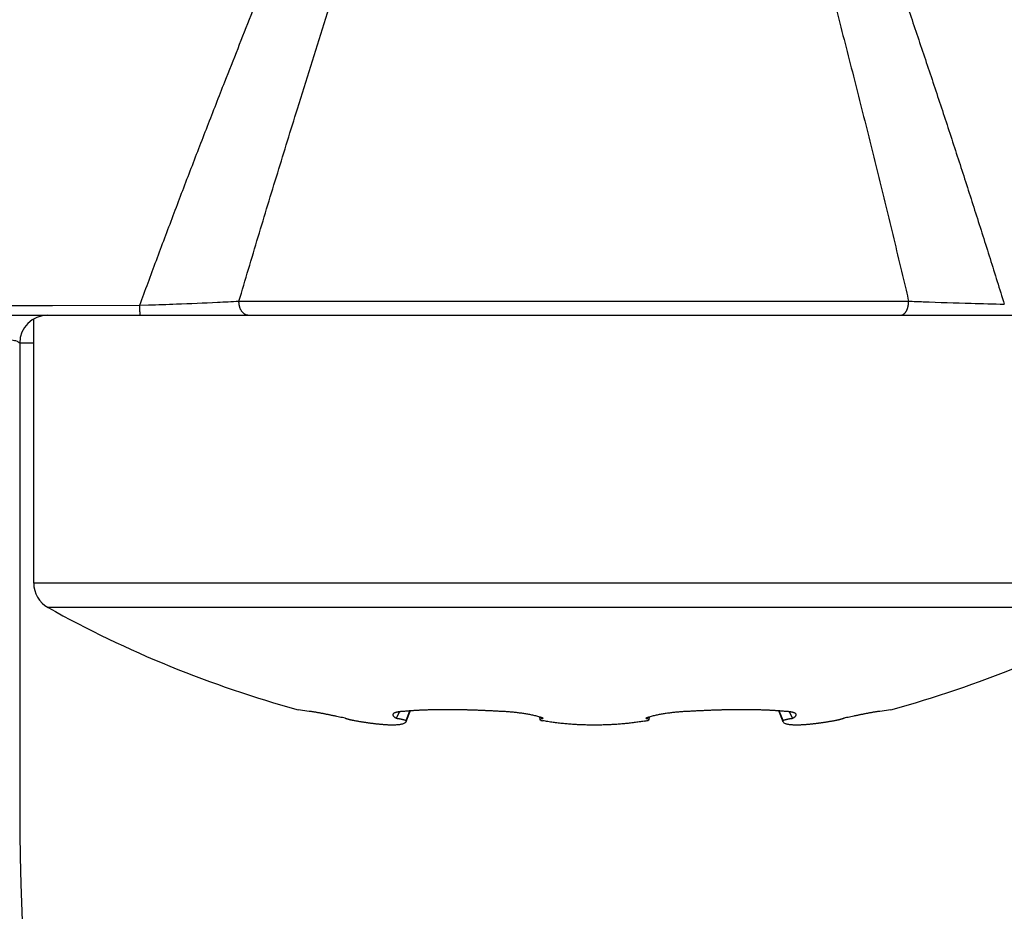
# Model space of a CAD drawing. Header units: millimetres. Extents: x 0 to 1733, y 0 to 1188.
# Tile 113 of 154: x 524.9 to 531.92, y 660.35 to 666.71. Entities that reach past the tile are written whole.
import ezdxf

# ---------------------------------------------------------------- set-up
doc = ezdxf.new("R2010")
doc.units = ezdxf.units.MM
doc.header["$LTSCALE"] = 0.727559
doc.layers.add('NoLayerName_001', color=7, linetype='Continuous')
doc.layers.add('NoLayerName_004', color=7, linetype='Continuous')
doc.styles.get("Standard").update_dxf_attribs({"font": 'txt', "bigfont": 'extfont2'})
doc.dimstyles.get("Standard").update_dxf_attribs({"dimtxt": 2.5, "dimasz": 2.5, "dimexe": 1, "dimexo": 1, "dimtad": 1, "dimdec": 3, "dimzin": 0, "dimdsep": 46, "dimtxsty": 'Standard', "dimcen": 2.5, "dimadec": 3, "dimazin": 0, "dimtfac": 0.75, "dimtdec": 3, "dimtmove": 0, "dimatfit": 3, "dimfxl": 1, "dimarcsym": 0})

# ---------------------------------------------------------------- blocks, each defined once
blk = doc.blocks.new('_OPEN30')
at = {"color": 0, "linetype": 'ByBlock', "lineweight": -2}
for p, q in [((-1, 0.267949), (0, 0)), ((0, 0), (-1, -0.267949)), ((0, 0), (-1, 0))]:
    blk.add_line(p, q, dxfattribs=at)
blk = doc.blocks.new('*D151')
at = {"layer": 'Defpoints', "color": 0}
for p in [(466.5, 757.5), (720, 730), (720, 580)]:
    blk.add_point(p, dxfattribs=at)
at = {"layer": 'NoLayerName_001', "color": 0, "linetype": 'Continuous', "lineweight": 13}
for p, q in [((466.5, 753.5), (466.5, 576)), ((720, 726), (720, 576)), ((474.5, 580), (712, 580))]:
    blk.add_line(p, q, dxfattribs=at)
at = {"layer": 'NoLayerName_001', "color": 0, "lineweight": 13, "xscale": 8, "yscale": 8, "zscale": 8, "rotation": 180}
blk.add_blockref('_OPEN30', (466.5, 580), dxfattribs=at)
at = {"layer": 'NoLayerName_001', "color": 0, "lineweight": 13, "xscale": 8, "yscale": 8, "zscale": 8}
blk.add_blockref('_OPEN30', (720, 580), dxfattribs=at)
at = {"layer": 'NoLayerName_001', "color": 0, "lineweight": 13, "insert": (593.25, 591.584), "char_height": 12.8, "attachment_point": 5}
blk.add_mtext('\\W0.8594;２５４', dxfattribs=at)

msp = doc.modelspace()

# ---------------------------------------------------------------- linework, layer by layer
at = {"layer": 'NoLayerName_001', "color": 6, "linetype": 'Continuous', "lineweight": 25}
for p, q in [((526.04166024, 664.6), (531.67659599, 664.6)), ((525, 662.68824545), (525, 664.57320506)), ((533, 662.68824545), (525, 662.68824545)), ((532.8974359, 662.51358508), (525.1025641, 662.51358508)), ((526.96521707, 661.77293021), (526.88533528, 661.78454842)), ((527.68462036, 661.77628025), (527.65497415, 661.69885576)), ((527.65553278, 661.70848305), (527.68214748, 661.77608544)), ((530.34502585, 661.69885576), (530.31537952, 661.77628056)), ((530.34446722, 661.70848305), (530.31785242, 661.7760857)), ((531.11466472, 661.78454842), (531.03478293, 661.77293021)), ((527.58791969, 661.72341999), (527.60879552, 661.76978866)), ((528.61155977, 661.71388267), (528.60920736, 661.73205716)), ((529.390802, 661.73206002), (529.38844067, 661.71388697)), ((530.41208031, 661.72341999), (530.39120448, 661.76978866))]:
    msp.add_line(p, q, dxfattribs=at)
for centre, radius, start, end in [((525.2, 662.68824545), 0.2, 180, 240.844634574), ((529, 669.5), 8, 240.844634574, 254.672671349), ((529, 669.5), 8, 285.327328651, 299.155365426), ((528.90529252, 663.21334478), 1.53222632, 259.155261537, 259.69706359), ((528.64829581, 661.60574039), 0.11848149, 96.669826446, 98.63725971), ((529.08366064, 663.27413972), 1.59401676, 279.751847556, 280.290418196), ((529.09457735, 663.21403589), 1.53292956, 280.290257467, 280.844655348)]:
    msp.add_arc(centre, radius, start, end, dxfattribs=at)
for points, knots in [([(527.22245415, 661.72341999), (527.21563015, 661.72492289), (527.20198456, 661.72794074), (527.18150017, 661.73239552), (527.16441996, 661.73606307), (527.15074837, 661.73896204), (527.14049105, 661.74111825), (527.1302299, 661.7432552), (527.11996479, 661.74537186), (527.10969557, 661.74746712), (527.09942211, 661.74953989), (527.08914424, 661.75158909), (527.07886178, 661.7536137), (527.0685743, 661.75561215), (527.0582812, 661.75758262), (527.0479819, 661.75952337), (527.03767579, 661.76143268), (527.02736223, 661.76330862), (527.01704094, 661.76515001), (527.00671194, 661.76695265), (526.99636993, 661.76867784), (526.98600944, 661.77027616), (526.9756303, 661.77174311), (526.96868594, 661.77251757), (526.96521707, 661.77293021)], [0, 0, 0, 0, 0.02096259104, 0.04192593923, 0.06288945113, 0.07337110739, 0.08385261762, 0.09433393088, 0.10481500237, 0.11529579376, 0.12577627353, 0.13625641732, 0.14673622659, 0.15721590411, 0.16769578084, 0.17817620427, 0.18865753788, 0.19914016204, 0.20962447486, 0.22011025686, 0.23059545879, 0.24107849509, 0.25155917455, 0.26203916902, 0.26203916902, 0.26203916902, 0.26203916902]), ([(527.64491316, 661.77293021), (527.64394272, 661.77287987), (527.6420017, 661.77278238), (527.63909122, 661.77261693), (527.63618157, 661.77243847), (527.63327298, 661.77224383), (527.63036552, 661.77203235), (527.62745931, 661.7718027), (527.62455446, 661.77155372), (527.6216511, 661.7712842), (527.61874932, 661.77099297), (527.61584925, 661.77067882), (527.61295099, 661.77034058), (527.61005468, 661.769977), (527.60716062, 661.76958718), (527.60426979, 661.76916855), (527.60138377, 661.76871714), (527.59850434, 661.76822929), (527.59563328, 661.76770127), (527.59277237, 661.76712939), (527.58992341, 661.76650988), (527.58708813, 661.76583924), (527.58426857, 661.76511298), (527.58146577, 661.7643303), (527.57868762, 661.76346443), (527.57594547, 661.7624802), (527.5732495, 661.76134522), (527.57061396, 661.7600232), (527.56805286, 661.7584976), (527.56565811, 661.75673138), (527.56347694, 661.75468481), (527.56259335, 661.7529233), (527.56208713, 661.75210077)], [0, 0, 0, 0, 0.002915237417, 0.005830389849, 0.008745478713, 0.011660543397, 0.014575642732, 0.017490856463, 0.020406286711, 0.023322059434, 0.026238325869, 0.029155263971, 0.03207307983, 0.034992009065, 0.037912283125, 0.040833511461, 0.043754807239, 0.046675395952, 0.04959465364, 0.052512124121, 0.055427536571, 0.058340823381, 0.061252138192, 0.064161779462, 0.067070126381, 0.069980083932, 0.072898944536, 0.075839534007, 0.0788208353, 0.081824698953, 0.084775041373, 0.087672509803, 0.087672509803, 0.087672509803, 0.087672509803]), ([(528.32030391, 661.77293021), (528.31130602, 661.77343378), (528.29331093, 661.77446294), (528.26631035, 661.77587476), (528.23930438, 661.77720335), (528.21229275, 661.77843123), (528.18527622, 661.77955865), (528.15825527, 661.78058112), (528.13123044, 661.78149541), (528.10420228, 661.78229794), (528.07717132, 661.78298525), (528.05013809, 661.78355383), (528.02310313, 661.78400018), (527.99606698, 661.78432081), (527.96903018, 661.78451221), (527.94199328, 661.78457094), (527.91495686, 661.78449333), (527.8879216, 661.7842669), (527.86088829, 661.78387932), (527.83385772, 661.78331827), (527.80683068, 661.78257128), (527.77980821, 661.7816264), (527.75279263, 661.78046986), (527.72578825, 661.77906862), (527.69880259, 661.77736953), (527.6718365, 661.77539608), (527.65388993, 661.7737223), (527.64491316, 661.77293021)], [0, 0, 0, 0, 0.02703589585, 0.05407340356, 0.08111212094, 0.10815168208, 0.13519175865, 0.16223206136, 0.18927234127, 0.21631239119, 0.24335204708, 0.27039118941, 0.29742974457, 0.32446768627, 0.35150503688, 0.3785418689, 0.40557826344, 0.43261425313, 0.45965003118, 0.48668601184, 0.51372284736, 0.54076144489, 0.56780217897, 0.59484295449, 0.62188196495, 0.64891858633, 0.67595353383, 0.67595353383, 0.67595353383, 0.67595353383]), ([(528.60923486, 661.73206033), (528.60456016, 661.73343281), (528.59523412, 661.73626066), (528.58110145, 661.740006), (528.5668987, 661.74348565), (528.55262019, 661.74666958), (528.53828111, 661.74959769), (528.52389108, 661.75229121), (528.50946116, 661.7547761), (528.49500164, 661.75707802), (528.48052039, 661.75921953), (528.46602006, 661.76120167), (528.45150241, 661.76302795), (528.43696886, 661.7647013), (528.42242091, 661.76622483), (528.40786001, 661.76760155), (528.39328765, 661.76883464), (528.37870527, 661.76992676), (528.3641144, 661.77088242), (528.34951631, 661.77169934), (528.3349132, 661.7724005), (528.3251731, 661.77274326), (528.32030391, 661.77293021)], [0, 0, 0, 0, 0.01461603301, 0.02923302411, 0.0438546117, 0.05848265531, 0.07311739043, 0.08775758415, 0.10240069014, 0.11704300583, 0.13168138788, 0.14631604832, 0.16094766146, 0.1755767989, 0.19020393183, 0.20482943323, 0.21945358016, 0.23407655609, 0.24869845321, 0.26331927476, 0.27793893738, 0.29255727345, 0.29255727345, 0.29255727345, 0.29255727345]), ([(529.67969609, 661.77293021), (529.67482706, 661.77274327), (529.66508728, 661.77240052), (529.65048465, 661.77169941), (529.63588703, 661.77088256), (529.62129663, 661.76992697), (529.60671472, 661.76883493), (529.59214282, 661.76760193), (529.5775824, 661.76622529), (529.56303492, 661.76470186), (529.54850186, 661.76302859), (529.53398469, 661.76120239), (529.51948486, 661.75922032), (529.50500412, 661.75707886), (529.49054512, 661.75477698), (529.47611568, 661.75229223), (529.46172613, 661.7495989), (529.4473875, 661.74667103), (529.43310943, 661.74348739), (529.41890709, 661.74000807), (529.40477483, 661.73626311), (529.39544904, 661.73343554), (529.39077447, 661.73206319)], [0, 0, 0, 0, 0.01461785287, 0.02923703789, 0.0438573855, 0.05847881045, 0.07310131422, 0.0877249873, 0.10235001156, 0.11697666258, 0.13160531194, 0.14623642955, 0.16087058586, 0.17550845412, 0.1901502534, 0.2047928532, 0.21943254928, 0.23406679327, 0.2486943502, 0.26331545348, 0.27793196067, 0.29254750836, 0.29254750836, 0.29254750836, 0.29254750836]), ([(530.35508684, 661.77293021), (530.34611006, 661.77372226), (530.32816348, 661.77539592), (530.30119739, 661.77736931), (530.27421174, 661.77906838), (530.24720736, 661.78046967), (530.22019181, 661.78162635), (530.19316936, 661.78257135), (530.16614233, 661.78331839), (530.13911176, 661.78387945), (530.11207844, 661.78426699), (530.08504318, 661.78449338), (530.05800675, 661.78457095), (530.03096983, 661.7845122), (530.00393302, 661.78432076), (529.97689687, 661.7840001), (529.94986191, 661.78355373), (529.92282868, 661.78298513), (529.89579772, 661.7822978), (529.86876956, 661.78149525), (529.84174473, 661.78058096), (529.81472378, 661.77955849), (529.78770725, 661.77843108), (529.76069563, 661.77720322), (529.73368965, 661.77587466), (529.70668908, 661.77446288), (529.68869398, 661.77343376), (529.67969609, 661.77293021)], [0, 0, 0, 0, 0.0270349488, 0.05407157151, 0.08111057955, 0.10815134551, 0.13519205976, 0.16223063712, 0.18926746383, 0.21630344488, 0.24333922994, 0.27037523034, 0.29741163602, 0.32444847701, 0.35148583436, 0.37852378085, 0.40556233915, 0.43260148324, 0.45964113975, 0.4866811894, 0.5137214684, 0.54076176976, 0.56780184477, 0.59484140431, 0.62188012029, 0.64891762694, 0.67595352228, 0.67595352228, 0.67595352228, 0.67595352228]), ([(530.43791091, 661.75210523), (530.43740437, 661.75292751), (530.43652001, 661.75468847), (530.43433851, 661.75673431), (530.43194357, 661.75849993), (530.42938241, 661.76002501), (530.42674688, 661.7613467), (530.42405099, 661.76248145), (530.42130895, 661.76346553), (530.41853093, 661.76433131), (530.41572827, 661.76511388), (530.41290885, 661.76584004), (530.4100737, 661.76651058), (530.40722489, 661.76713), (530.40436413, 661.7677018), (530.40149321, 661.76822975), (530.39861393, 661.76871754), (530.39572806, 661.76916889), (530.39283737, 661.76958746), (530.38994347, 661.76997723), (530.38704731, 661.77034077), (530.3841492, 661.77067897), (530.38124928, 661.77099309), (530.37834766, 661.7712843), (530.37544445, 661.77155379), (530.37253976, 661.77180276), (530.36963371, 661.7720324), (530.3667264, 661.77224387), (530.36381796, 661.7724385), (530.36090847, 661.77261694), (530.35799815, 661.77278239), (530.35605723, 661.77287987), (530.35508684, 661.77293021)], [0, 0, 0, 0, 0.002897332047, 0.005847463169, 0.008851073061, 0.011832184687, 0.014772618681, 0.017691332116, 0.020601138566, 0.023509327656, 0.026418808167, 0.029329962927, 0.032243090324, 0.035158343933, 0.03807565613, 0.04099475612, 0.043915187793, 0.046836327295, 0.049757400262, 0.052677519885, 0.055596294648, 0.058513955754, 0.0614307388, 0.064346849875, 0.067262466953, 0.070177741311, 0.073092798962, 0.0760077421, 0.078922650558, 0.081837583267, 0.084752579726, 0.087667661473, 0.087667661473, 0.087667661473, 0.087667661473]), ([(531.03478293, 661.77293021), (531.03131406, 661.77251757), (531.0243697, 661.77174311), (531.01399056, 661.77027616), (531.00363007, 661.76867784), (530.99328806, 661.76695265), (530.98295906, 661.76515001), (530.97263777, 661.76330862), (530.96232421, 661.76143268), (530.9520181, 661.75952337), (530.9417188, 661.75758262), (530.9314257, 661.75561215), (530.92113822, 661.7536137), (530.91085576, 661.75158909), (530.90057789, 661.74953989), (530.89030443, 661.74746712), (530.88003521, 661.74537186), (530.8697701, 661.74325521), (530.85950895, 661.74111825), (530.84583245, 661.73824329), (530.82874611, 661.7346045), (530.80825649, 661.73017315), (530.79119136, 661.72643733), (530.78095738, 661.72417338), (530.77754585, 661.72341999)], [0, 0, 0, 0, 0.01047999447, 0.02096067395, 0.03144371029, 0.04192891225, 0.05241469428, 0.0628990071, 0.07338163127, 0.08386296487, 0.09434338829, 0.104823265, 0.11530294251, 0.12578275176, 0.13626289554, 0.1467433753, 0.15722416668, 0.16770523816, 0.17818655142, 0.18866806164, 0.20963145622, 0.23059495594, 0.25155800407, 0.26203916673, 0.26203916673, 0.26203916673, 0.26203916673]), ([(527.22468227, 661.72203773), (527.22428068, 661.72223051), (527.22343672, 661.72252858), (527.22279526, 661.72315201), (527.22245415, 661.72341999)], [0, 0, 0, 0, 0.001336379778, 0.0026377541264, 0.0026377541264, 0.0026377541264, 0.0026377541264]), ([(527.27253959, 661.70848305), (527.27211369, 661.70857996), (527.27126179, 661.7087732), (527.26998471, 661.70906648), (527.26870814, 661.70936182), (527.26743214, 661.70965961), (527.2661567, 661.70995976), (527.26488181, 661.71026232), (527.26360747, 661.7105673), (527.26233369, 661.71087472), (527.26106045, 661.71118459), (527.25978777, 661.71149693), (527.25851563, 661.71181177), (527.25724403, 661.71212911), (527.25597298, 661.71244897), (527.25470249, 661.71277138), (527.25343265, 661.71309654), (527.25216355, 661.71342462), (527.25089528, 661.71375583), (527.24962793, 661.71409035), (527.2483616, 661.71442837), (527.24709639, 661.71477006), (527.24583239, 661.71511564), (527.2445697, 661.71546527), (527.24330841, 661.71581915), (527.2420486, 661.71617746), (527.24079037, 661.71654041), (527.23953369, 661.71690821), (527.23827841, 661.71728117), (527.23702431, 661.71765966), (527.2357711, 661.71804399), (527.23451861, 661.71843462), (527.23326699, 661.71883134), (527.23201806, 661.71923666), (527.23077481, 661.71965413), (527.22954041, 661.72008689), (527.22831691, 661.72053861), (527.2271031, 661.72101413), (527.22589073, 661.72151147), (527.22508747, 661.72186316), (527.22468227, 661.72203773)], [0, 0, 0, 0, 0.001310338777, 0.002620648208, 0.003930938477, 0.005241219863, 0.006551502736, 0.00786179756, 0.009172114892, 0.010482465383, 0.011792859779, 0.01310330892, 0.014413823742, 0.015724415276, 0.017035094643, 0.018345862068, 0.019656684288, 0.020967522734, 0.022278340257, 0.023589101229, 0.024899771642, 0.026210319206, 0.027520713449, 0.028830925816, 0.030140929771, 0.031450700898, 0.032760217, 0.034069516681, 0.035378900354, 0.036688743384, 0.037999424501, 0.039311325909, 0.040624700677, 0.041938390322, 0.043250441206, 0.044559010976, 0.045862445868, 0.04716285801, 0.048469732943, 0.049793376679, 0.049793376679, 0.049793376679, 0.049793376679]), ([(527.64439805, 661.68781089), (527.64113583, 661.6863456), (527.6347427, 661.68300706), (527.62424232, 661.68040013), (527.61369546, 661.67831136), (527.60303925, 661.67692535), (527.59235826, 661.67593086), (527.58164928, 661.67525492), (527.57092091, 661.67487138), (527.56017855, 661.67474462), (527.54942822, 661.67484164), (527.53867574, 661.67512857), (527.52792702, 661.67557255), (527.51718663, 661.67613784), (527.50645701, 661.67680138), (527.49573928, 661.67756146), (527.48503286, 661.67841258), (527.47433711, 661.67935027), (527.46365135, 661.68036978), (527.45297493, 661.68146645), (527.44230719, 661.68263558), (527.43164747, 661.68387249), (527.42099511, 661.68517253), (527.41034947, 661.6865309), (527.39971005, 661.68794325), (527.38907683, 661.68940805), (527.37844986, 661.69092348), (527.36782922, 661.69248782), (527.35721496, 661.69409929), (527.34660716, 661.69575615), (527.33600589, 661.69745664), (527.32541121, 661.699199), (527.31482319, 661.70098156), (527.30424185, 661.70280221), (527.2936675, 661.70466055), (527.28309928, 661.70654975), (527.27605987, 661.70784131), (527.27253959, 661.70848305)], [0, 0, 0, 0, 0.01072859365, 0.02152417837, 0.0322792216, 0.04300859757, 0.05373361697, 0.06446040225, 0.07519381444, 0.0859360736, 0.09668696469, 0.10744416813, 0.11820358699, 0.12895974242, 0.13970940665, 0.15045352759, 0.16119325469, 0.17192961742, 0.18266353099, 0.19339580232, 0.20412713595, 0.21485814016, 0.22558933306, 0.23632114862, 0.24705386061, 0.25778747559, 0.26852193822, 0.27925716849, 0.28999306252, 0.30072949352, 0.31146631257, 0.32220334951, 0.33294041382, 0.34367729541, 0.35441376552, 0.36514957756, 0.37588446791, 0.37588446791, 0.37588446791, 0.37588446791]), ([(527.56208713, 661.75210077), (527.56194159, 661.75166454), (527.56159272, 661.75080233), (527.56140672, 661.7494071), (527.56139418, 661.74799339), (527.56157368, 661.7465807), (527.5619157, 661.74520502), (527.56241068, 661.74389044), (527.56303742, 661.74264765), (527.56377413, 661.74147218), (527.56460135, 661.74035654), (527.56549975, 661.73929306), (527.56645068, 661.7382746), (527.56743534, 661.73729159), (527.5684442, 661.73633934), (527.56947583, 661.73541796), (527.57052836, 661.73452518), (527.57160035, 661.73365906), (527.57269024, 661.73281756), (527.57379653, 661.73199867), (527.5749177, 661.73120039), (527.57605218, 661.73042065), (527.57719856, 661.72965766), (527.57835611, 661.72891071), (527.579524, 661.728179), (527.58070138, 661.72746175), (527.58188743, 661.7267582), (527.58308133, 661.72606758), (527.58428219, 661.72538903), (527.58548939, 661.72472214), (527.58670135, 661.72406473), (527.58751404, 661.72363563), (527.58791969, 661.72341999)], [0, 0, 0, 0, 0.001379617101, 0.00277551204, 0.004189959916, 0.005614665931, 0.007034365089, 0.00843372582, 0.009819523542, 0.011203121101, 0.012590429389, 0.013982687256, 0.015377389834, 0.016769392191, 0.018156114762, 0.019538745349, 0.020918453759, 0.022296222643, 0.02367285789, 0.025049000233, 0.026425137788, 0.027801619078, 0.029178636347, 0.030556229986, 0.0319343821, 0.03331303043, 0.034692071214, 0.036071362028, 0.037450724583, 0.038829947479, 0.040208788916, 0.041586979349, 0.041586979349, 0.041586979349, 0.041586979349]), ([(527.58791969, 661.72341999), (527.58906827, 661.72329046), (527.59136642, 661.72304133), (527.59480659, 661.72260814), (527.59824208, 661.72214109), (527.60167226, 661.72163496), (527.60509741, 661.72109281), (527.60851757, 661.72051546), (527.61193284, 661.71990435), (527.61534332, 661.71926074), (527.61874908, 661.71858594), (527.62215023, 661.71788127), (527.62554683, 661.71714792), (527.6289389, 661.71638768), (527.63232552, 661.71560016), (527.63570282, 661.71477477), (527.63906679, 661.71390234), (527.64241315, 661.71297301), (527.64573819, 661.71197841), (527.6490361, 661.71090481), (527.65230892, 661.70975844), (527.65445516, 661.70890037), (527.65553278, 661.70848305)], [0, 0, 0, 0, 0.003467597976, 0.006934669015, 0.010401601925, 0.013868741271, 0.017336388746, 0.020804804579, 0.024274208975, 0.027744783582, 0.03121667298, 0.034689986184, 0.038164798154, 0.041641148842, 0.04511855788, 0.048595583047, 0.052070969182, 0.055543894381, 0.059014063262, 0.062481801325, 0.065948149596, 0.069414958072, 0.069414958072, 0.069414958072, 0.069414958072]), ([(527.65553278, 661.70848305), (527.65564169, 661.70784449), (527.6559087, 661.7065708), (527.65601735, 661.70461234), (527.65591426, 661.70265306), (527.65560648, 661.70070886), (527.6551649, 661.69947786), (527.6549742, 661.69885642)], [0, 0, 0, 0, 0.0019433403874, 0.0038977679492, 0.0058627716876, 0.0078250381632, 0.0097751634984, 0.0097751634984, 0.0097751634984, 0.0097751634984]), ([(528.63453446, 661.72341999), (528.63411783, 661.72357809), (528.63328503, 661.7238955), (528.63203303, 661.72436426), (528.63077944, 661.72482875), (528.62952401, 661.72528829), (528.62826688, 661.72574321), (528.62700807, 661.72619355), (528.62574765, 661.7266394), (528.62448565, 661.72708083), (528.62322212, 661.72751791), (528.6219571, 661.72795073), (528.62069064, 661.72837936), (528.61942278, 661.72880387), (528.61815357, 661.72922435), (528.61688306, 661.72964085), (528.61561128, 661.73005347), (528.61433829, 661.73046227), (528.61306413, 661.73086737), (528.61178881, 661.73126869), (528.61051254, 661.73166685), (528.60966066, 661.73192889), (528.60923486, 661.73206033)], [0, 0, 0, 0, 0.001336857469, 0.002673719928, 0.004010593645, 0.005347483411, 0.006684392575, 0.008021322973, 0.009358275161, 0.01069524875, 0.012032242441, 0.013369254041, 0.014706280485, 0.016043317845, 0.017380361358, 0.018717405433, 0.020054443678, 0.021391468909, 0.022728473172, 0.02406544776, 0.02540238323, 0.026739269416, 0.026739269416, 0.026739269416, 0.026739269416]), ([(528.61155977, 661.71388267), (528.61166553, 661.71442726), (528.61169161, 661.71563537), (528.61299346, 661.71702895), (528.61449659, 661.71816526), (528.61617547, 661.71909602), (528.61784191, 661.71984826), (528.61948413, 661.72043138), (528.62112285, 661.72090557), (528.62277919, 661.72133395), (528.62446453, 661.72173579), (528.62617589, 661.7221069), (528.62790223, 661.7224443), (528.62934609, 661.72269843), (528.63021421, 661.7228326), (528.63050246, 661.72287818)], [0, 0, 0, 0, 0.001664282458, 0.003457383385, 0.005419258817, 0.00737176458, 0.009183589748, 0.010904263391, 0.012593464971, 0.014300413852, 0.016036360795, 0.017790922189, 0.019553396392, 0.021313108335, 0.022188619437, 0.022188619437, 0.022188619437, 0.022188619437]), ([(528.61700681, 661.70848305), (528.61644516, 661.70880046), (528.61539295, 661.70934887), (528.6139574, 661.71034156), (528.61265277, 661.71148881), (528.61175305, 661.7127263), (528.61161536, 661.7136326), (528.61155977, 661.71388267)], [0, 0, 0, 0, 0.0019353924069, 0.0035578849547, 0.0052134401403, 0.0071710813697, 0.0079396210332, 0.0079396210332, 0.0079396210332, 0.0079396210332]), ([(529, 661.67488877), (528.99382645, 661.67491265), (528.98147875, 661.67492531), (528.96295795, 661.67515491), (528.9444383, 661.67551212), (528.92592114, 661.67602083), (528.90740769, 661.67667628), (528.88889921, 661.67748139), (528.87039695, 661.67843703), (528.85190217, 661.67954462), (528.83341612, 661.68080539), (528.81494009, 661.68222077), (528.79647558, 661.6837916), (528.77802478, 661.68552241), (528.75959036, 661.68741888), (528.74117515, 661.68948645), (528.7227819, 661.69173041), (528.70441353, 661.69415683), (528.68607243, 661.69676882), (528.66776297, 661.6995806), (528.64948211, 661.70256487), (528.63732996, 661.70475452), (528.6312498, 661.70582427)], [0, 0, 0, 0, 0.0185207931, 0.03704273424, 0.05556571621, 0.07408966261, 0.09261452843, 0.11114030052, 0.12966699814, 0.14819467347, 0.16672341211, 0.18525333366, 0.20378451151, 0.22231635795, 0.24084803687, 0.25937886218, 0.27790830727, 0.29643601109, 0.31496178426, 0.33348561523, 0.35200767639, 0.37052833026, 0.37052833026, 0.37052833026, 0.37052833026]), ([(529.35365725, 661.70315555), (529.3478192, 661.70218372), (529.33614999, 661.70019537), (529.31860175, 661.69748042), (529.30102924, 661.69491973), (529.28342986, 661.692538), (529.26580725, 661.69032297), (529.24816336, 661.68827225), (529.23050062, 661.68638084), (529.21282131, 661.68464443), (529.19512775, 661.68305855), (529.17742217, 661.68161859), (529.15970641, 661.68032074), (529.1419818, 661.67916425), (529.12424948, 661.67814793), (529.10651054, 661.67727073), (529.08876611, 661.67653143), (529.07101729, 661.67592935), (529.0532652, 661.6754619), (529.03551094, 661.67513354), (529.01775566, 661.67492239), (529.00591838, 661.67491074), (529, 661.67488877)], [0, 0, 0, 0, 0.01775514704, 0.03551153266, 0.05326941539, 0.07102890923, 0.08878998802, 0.10655248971, 0.12431612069, 0.14208046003, 0.15984496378, 0.17760897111, 0.19537199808, 0.21313408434, 0.23089531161, 0.24865573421, 0.26641537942, 0.2841742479, 0.30193231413, 0.31968952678, 0.33744580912, 0.35520105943, 0.35520105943, 0.35520105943, 0.35520105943]), ([(529.39077447, 661.73206319), (529.39034853, 661.73193171), (529.38949637, 661.73166959), (529.38821974, 661.73127127), (529.38694408, 661.73086978), (529.3856696, 661.73046452), (529.38439627, 661.73005557), (529.38312411, 661.72964283), (529.38185316, 661.72922624), (529.38058348, 661.7288057), (529.37931511, 661.72838114), (529.37804811, 661.72795246), (529.37678254, 661.72751959), (529.37551844, 661.72708243), (529.37425588, 661.72664091), (529.37299489, 661.72619493), (529.37173554, 661.72574442), (529.37047789, 661.72528928), (529.36922196, 661.72482948), (529.3679679, 661.72436471), (529.36671544, 661.7238957), (529.36588232, 661.72357816), (529.36546554, 661.72341999)], [0, 0, 0, 0, 0.001337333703, 0.002674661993, 0.004011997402, 0.005349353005, 0.006686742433, 0.008024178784, 0.009361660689, 0.010699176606, 0.012036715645, 0.013374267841, 0.014711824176, 0.016049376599, 0.01738691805, 0.018724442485, 0.020061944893, 0.021399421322, 0.022736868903, 0.024074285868, 0.025411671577, 0.026749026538, 0.026749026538, 0.026749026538, 0.026749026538]), ([(529.36546554, 661.72341999), (529.36580826, 661.72337792), (529.36649557, 661.72329611), (529.36752634, 661.72315795), (529.36855873, 661.72301058), (529.36959061, 661.72285269), (529.37062017, 661.72268513), (529.37164548, 661.72250815), (529.37266465, 661.72232217), (529.3736758, 661.72212753), (529.37467704, 661.72192475), (529.37598974, 661.72164474), (529.37761415, 661.72127604), (529.37922556, 661.72084204), (529.38051409, 661.72042774), (529.3815034, 661.72007014), (529.38251485, 661.71965949), (529.38355113, 661.7191898), (529.38460032, 661.7186612), (529.38562302, 661.71806481), (529.38657396, 661.71739456), (529.38761707, 661.71644081), (529.38846004, 661.71523224), (529.38841845, 661.71421603), (529.38844067, 661.71388697)], [0, 0, 0, 0, 0.001035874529, 0.002076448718, 0.003119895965, 0.00416438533, 0.005208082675, 0.006249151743, 0.007285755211, 0.008316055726, 0.009338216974, 0.010350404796, 0.012342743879, 0.014334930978, 0.015354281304, 0.016402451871, 0.017490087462, 0.01862825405, 0.019815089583, 0.021012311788, 0.022180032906, 0.023287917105, 0.025287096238, 0.026276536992, 0.026276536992, 0.026276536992, 0.026276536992]), ([(529.38844067, 661.71388697), (529.38819888, 661.71328048), (529.38787629, 661.71197394), (529.38650681, 661.71064766), (529.38511276, 661.70963538), (529.38394234, 661.70897379), (529.383228, 661.70860589), (529.38299319, 661.70848305)], [0, 0, 0, 0, 0.001958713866, 0.0039249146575, 0.0055330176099, 0.0071498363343, 0.0079448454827, 0.0079448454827, 0.0079448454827, 0.0079448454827]), ([(530.34502584, 661.69885577), (530.34483514, 661.69947725), (530.34439354, 661.70070833), (530.34408582, 661.70265266), (530.34398276, 661.70461207), (530.3440914, 661.70657066), (530.34435833, 661.70784445), (530.34446722, 661.70848305)], [0, 0, 0, 0, 0.0019502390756, 0.0039126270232, 0.0058777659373, 0.0078323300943, 0.0097757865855, 0.0097757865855, 0.0097757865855, 0.0097757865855]), ([(530.34446722, 661.70848305), (530.34554484, 661.70890037), (530.34769108, 661.70975844), (530.3509639, 661.71090481), (530.35426181, 661.71197841), (530.35758685, 661.71297301), (530.36093321, 661.71390234), (530.36429718, 661.71477477), (530.36767448, 661.71560016), (530.3710611, 661.71638768), (530.37445317, 661.71714792), (530.37784977, 661.71788127), (530.38125092, 661.71858594), (530.38465668, 661.71926074), (530.38806716, 661.71990435), (530.39148243, 661.72051546), (530.39490259, 661.72109281), (530.39832774, 661.72163496), (530.40175792, 661.72214109), (530.40519341, 661.72260814), (530.40863358, 661.72304133), (530.41093173, 661.72329046), (530.41208031, 661.72341999)], [0, 0, 0, 0, 0.003466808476, 0.006933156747, 0.010400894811, 0.013871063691, 0.017343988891, 0.020819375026, 0.024296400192, 0.02777380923, 0.031250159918, 0.034724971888, 0.038198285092, 0.04167017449, 0.045140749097, 0.048610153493, 0.052078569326, 0.055546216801, 0.059013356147, 0.062480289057, 0.065947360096, 0.069414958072, 0.069414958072, 0.069414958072, 0.069414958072]), ([(530.72746041, 661.70848305), (530.72461106, 661.70796271), (530.71891313, 661.70691685), (530.7103604, 661.70537892), (530.70180375, 661.70386061), (530.69324258, 661.70236616), (530.68467703, 661.70089568), (530.67610704, 661.69945038), (530.66753262, 661.69803119), (530.65895374, 661.69663909), (530.65037039, 661.69527507), (530.64178255, 661.69394011), (530.63319022, 661.69263518), (530.62459338, 661.69136128), (530.61599201, 661.69011937), (530.60738609, 661.68891044), (530.59877563, 661.68773547), (530.59016059, 661.68659545), (530.58154097, 661.68549133), (530.57291675, 661.68442416), (530.56428799, 661.68339474), (530.55565453, 661.68240592), (530.54701627, 661.68146088), (530.5383731, 661.68056271), (530.52972493, 661.67971454), (530.52107166, 661.67891948), (530.51241319, 661.6781807), (530.50374956, 661.67750108), (530.49508093, 661.67688493), (530.48640757, 661.67633839), (530.47772993, 661.67586723), (530.46904845, 661.67547726), (530.46036357, 661.67517461), (530.45167593, 661.67496404), (530.44298629, 661.67485596), (530.43429564, 661.67487514), (530.42560556, 661.67504516), (530.41691717, 661.67538641), (530.40823569, 661.67593321), (530.39956419, 661.67666703), (530.39381341, 661.6774334), (530.39093495, 661.67778187)], [0, 0, 0, 0, 0.00868941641, 0.01737934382, 0.02606967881, 0.03476032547, 0.04345119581, 0.05214221, 0.06083329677, 0.06952439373, 0.07821544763, 0.08690641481, 0.09559726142, 0.10428796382, 0.11297850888, 0.12166889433, 0.1303591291, 0.13904923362, 0.14773924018, 0.15642919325, 0.16511913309, 0.17380901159, 0.18249877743, 0.19118842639, 0.19987800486, 0.2085676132, 0.21725740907, 0.22594759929, 0.23463812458, 0.24332865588, 0.25201898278, 0.26070904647, 0.26939895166, 0.27808897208, 0.28677911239, 0.29546915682, 0.30415981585, 0.3128530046, 0.32155192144, 0.33025494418, 0.33895334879, 0.33895334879, 0.33895334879, 0.33895334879]), ([(530.41208031, 661.72341999), (530.412486, 661.72363566), (530.41329879, 661.72406481), (530.41451088, 661.72472229), (530.41571822, 661.72538926), (530.41691922, 661.72606789), (530.41811325, 661.72675859), (530.41929943, 661.72746224), (530.42047694, 661.72817957), (530.42164494, 661.72891138), (530.42280261, 661.72965843), (530.42394911, 661.73042152), (530.4250837, 661.73120136), (530.42620496, 661.73199975), (530.42731135, 661.73281875), (530.42840134, 661.73366037), (530.42947341, 661.73452663), (530.43052602, 661.73541956), (530.43155772, 661.73634111), (530.43256664, 661.73729355), (530.43355136, 661.73827675), (530.43450233, 661.73929544), (530.43540073, 661.74035916), (530.4362279, 661.74147506), (530.43696448, 661.7426508), (530.43759098, 661.74389388), (530.43808559, 661.74520876), (530.43842711, 661.74658474), (530.438606, 661.74799768), (530.43859277, 661.74941156), (530.43840605, 661.75080688), (530.43805669, 661.75166902), (530.43791091, 661.75210523)], [0, 0, 0, 0, 0.001378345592, 0.002757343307, 0.004136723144, 0.005516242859, 0.006895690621, 0.008274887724, 0.009653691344, 0.011031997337, 0.01240974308, 0.013786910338, 0.015163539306, 0.01653982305, 0.017916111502, 0.01929289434, 0.020670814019, 0.022050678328, 0.023433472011, 0.024820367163, 0.026212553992, 0.027607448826, 0.028999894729, 0.030387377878, 0.031771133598, 0.033157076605, 0.03455658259, 0.035976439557, 0.037401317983, 0.03881594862, 0.040212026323, 0.041591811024, 0.041591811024, 0.041591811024, 0.041591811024]), ([(530.73001521, 661.70906683), (530.72958951, 661.70896914), (530.72873826, 661.70877299), (530.72788631, 661.70857996), (530.72746041, 661.70848305)], [0, 0, 0, 0, 0.0013103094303, 0.0026206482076, 0.0026206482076, 0.0026206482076, 0.0026206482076]), ([(530.77754585, 661.72341999), (530.77720474, 661.72315201), (530.77655798, 661.72253806), (530.77531481, 661.72204693), (530.77411079, 661.72151013), (530.7728965, 661.72101449), (530.7716832, 661.72053852), (530.77045956, 661.72008692), (530.7692252, 661.71965413), (530.76798194, 661.71923666), (530.76673301, 661.71883134), (530.76548139, 661.71843462), (530.7642289, 661.71804399), (530.76297569, 661.71765966), (530.76172159, 661.71728117), (530.76046631, 661.71690821), (530.75920963, 661.71654041), (530.7579514, 661.71617746), (530.75669159, 661.71581915), (530.7554303, 661.71546527), (530.75416761, 661.71511564), (530.75290361, 661.71477006), (530.7516384, 661.71442837), (530.75037207, 661.71409035), (530.74910472, 661.71375583), (530.74783645, 661.71342462), (530.74656735, 661.71309654), (530.74529751, 661.71277138), (530.74402702, 661.71244897), (530.74275597, 661.71212911), (530.74148437, 661.71181177), (530.74021223, 661.71149693), (530.73893955, 661.71118459), (530.73766631, 661.71087472), (530.73639253, 661.7105673), (530.73511819, 661.71026233), (530.73384331, 661.70995975), (530.73256785, 661.70965966), (530.7312919, 661.70936165), (530.73044073, 661.70916529), (530.73001521, 661.70906683)], [0, 0, 0, 0, 0.001301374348, 0.002637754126, 0.003961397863, 0.005268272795, 0.006568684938, 0.007872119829, 0.009180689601, 0.010492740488, 0.011806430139, 0.013119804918, 0.014431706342, 0.015742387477, 0.017052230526, 0.018361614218, 0.019670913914, 0.020980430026, 0.022290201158, 0.023600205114, 0.024910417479, 0.026220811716, 0.027531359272, 0.028842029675, 0.030152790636, 0.031463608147, 0.032774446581, 0.03408526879, 0.035396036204, 0.036706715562, 0.038017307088, 0.039327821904, 0.040638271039, 0.041948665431, 0.043259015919, 0.044569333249, 0.045879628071, 0.047189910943, 0.048500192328, 0.049810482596, 0.049810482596, 0.049810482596, 0.049810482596]), ([(527.6549742, 661.69885642), (527.65476617, 661.69838393), (527.65438277, 661.69742253), (527.65360945, 661.69607414), (527.6527346, 661.6947908), (527.65175038, 661.69358484), (527.65067702, 661.69245195), (527.64952587, 661.69139045), (527.64831076, 661.69039704), (527.64704321, 661.68947155), (527.64574114, 661.68860329), (527.64484199, 661.68807882), (527.64439805, 661.68781089)], [0, 0, 0, 0, 0.001548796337, 0.003100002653, 0.00465123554, 0.006204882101, 0.0077641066, 0.009329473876, 0.010899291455, 0.012469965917, 0.014036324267, 0.015591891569, 0.015591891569, 0.015591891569, 0.015591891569]), ([(530.39093495, 661.67778187), (530.38807465, 661.67823667), (530.38234186, 661.67906359), (530.37383918, 661.68079592), (530.36539725, 661.68306803), (530.35738321, 661.68661826), (530.34955121, 661.69118248), (530.34670933, 661.69651333), (530.34502584, 661.69885577)], [0, 0, 0, 0, 0.008688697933, 0.017367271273, 0.026040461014, 0.034802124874, 0.043772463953, 0.052426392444, 0.052426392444, 0.052426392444, 0.052426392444])]:
    msp.add_open_spline(points, degree=3, knots=knots, dxfattribs=at)
at = {"layer": 'NoLayerName_004', "color": 6, "linetype": 'Continuous', "lineweight": 25}
for p, q in [((524.50704044, 664.66913627), (525.09990677, 664.66992392)), ((525.09990677, 664.66992392), (525.13306453, 664.66996769)), ((525.13306453, 664.66996769), (525.75653464, 664.67078496)), ((525.75653462, 664.67078491), (525.81813358, 664.67279924)), ((526.46401431, 664.69999999), (531.24045351, 664.7)), ((524.51249599, 664.6), (526.04166024, 664.6)), ((531.67659599, 664.6), (534.3011107, 664.6)), ((525, 664.4), (524.9, 664.4)), ((524.9, 664.4), (524.9, 661.12000031))]:
    msp.add_line(p, q, dxfattribs=at)
for centre, radius, start, end in [((524.4883705, 704.40175995), 39.75120865, 271.917024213, 272.204818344), ((524.61311421, 701.20974536), 36.55675808, 272.201920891, 272.663291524), ((524.99983652, 692.7763305), 28.1144835, 272.674635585, 272.98526417), ((532.75859841, 703.49369662), 38.82338684, 267.758940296, 267.912761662), ((533.13305454, 713.83384071), 49.17030874, 267.915548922, 268.313855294), ((533.31971479, 719.88563334), 55.22497402, 268.305027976, 268.550674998), ((525.10000037, 664.4), 0.20000006, 90.000107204, 180)]:
    msp.add_arc(centre, radius, start, end, dxfattribs=at)
for points, knots in [([(526.46401431, 664.69999999), (526.48674001, 664.7764179), (526.53204853, 664.92929658), (526.60086918, 665.15835927), (526.67015902, 665.38728114), (526.73997822, 665.61604322), (526.81026677, 665.84466226), (526.8888554, 666.09853244), (526.97588114, 666.37760921), (527.07145357, 666.68185596), (527.17562018, 667.01125582), (527.28851593, 667.36576584), (527.41024772, 667.74535129), (527.53272893, 668.12469608), (527.64770518, 668.47853753), (527.75507231, 668.80690775), (527.84644951, 669.08458619), (527.92997929, 669.33686929), (528.00558438, 669.56378184), (528.07324794, 669.76532845), (528.13287944, 669.94153828), (528.18433483, 670.09245937), (528.2275412, 670.21811539), (528.26236311, 670.31855148), (528.28862251, 670.39382865), (528.31503989, 670.46905039), (528.34162964, 670.54421132), (528.36840801, 670.6193053), (528.3954066, 670.69432054), (528.42265489, 670.7692457), (528.4501854, 670.84406782), (528.47805178, 670.91876555), (528.50630399, 670.99331819), (528.53499839, 671.06770213), (528.56423574, 671.14187593), (528.59410265, 671.21580144), (528.62472003, 671.28942076), (528.65632125, 671.36262733), (528.68924332, 671.4352431), (528.72336185, 671.50732146), (528.74836496, 671.55423408), (528.76058327, 671.57783071)], [0, 0, 0, 0, 0.2391764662, 0.4783536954, 0.7175319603, 0.9567112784, 1.1958914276, 1.435071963, 1.7539787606, 2.0728831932, 2.3917852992, 2.7904117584, 3.1890387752, 3.5876664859, 3.986294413, 4.3051965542, 4.6240984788, 4.8632749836, 5.1024513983, 5.3416277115, 5.5010787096, 5.6605301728, 5.8199822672, 5.899708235, 5.9794340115, 6.0591596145, 6.1388851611, 6.2186107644, 6.2983364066, 6.378062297, 6.4577885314, 6.5375145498, 6.6172403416, 6.6969662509, 6.7766927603, 6.8564223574, 6.9361552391, 7.0158854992, 7.0956163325, 7.1753463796, 7.2550633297, 7.2550633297, 7.2550633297, 7.2550633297]), ([(525.75653464, 664.67078496), (525.77616499, 664.72417363), (525.81531462, 664.83099217), (525.87470614, 664.99097442), (525.93446958, 665.15081847), (525.99465686, 665.31050396), (526.05522701, 665.47004463), (526.1161635, 665.62944543), (526.17744554, 665.78871319), (526.23905826, 665.94785292), (526.30098564, 666.10687026), (526.3735831, 666.29225411), (526.45702333, 666.50393608), (526.55147923, 666.74184647), (526.64648679, 666.97953704), (526.74201111, 667.21702037), (526.83801597, 667.45430973), (526.93447242, 667.69141574), (527.03136777, 667.92834266), (527.13950262, 668.1914008), (527.24816205, 668.45424296), (527.35736992, 668.71685758), (527.45611647, 668.95301908), (527.55535274, 669.1889751), (527.64402292, 669.39851965), (527.72201637, 669.58169815), (527.78917854, 669.73857563), (527.85669779, 669.89529995), (527.92464077, 670.05184167), (527.98165553, 670.18212131), (528.0275615, 670.28621596), (528.06215975, 670.36421221), (528.09694489, 670.442125), (528.13193643, 670.51994506), (528.16715194, 670.59766392), (528.20261607, 670.67526978), (528.23837242, 670.75274187), (528.27445037, 670.83006542), (528.3109234, 670.90720327), (528.34777208, 670.98416269), (528.37285025, 671.03521983), (528.38532518, 671.06077932)], [0, 0, 0, 0, 0.1706496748, 0.3413000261, 0.5119510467, 0.6826025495, 0.8532541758, 1.0239054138, 1.1945560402, 1.3652063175, 1.5358564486, 1.7065065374, 1.9624815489, 2.2184563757, 2.474431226, 2.7304061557, 2.9863809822, 3.2423555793, 3.4983301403, 3.7543048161, 4.0956046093, 4.3515794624, 4.6075541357, 4.863528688, 5.1195032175, 5.2901527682, 5.4608022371, 5.6314517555, 5.8021016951, 5.9727527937, 6.0580785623, 6.1434041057, 6.2287293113, 6.3140542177, 6.3993790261, 6.4847039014, 6.5700290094, 6.6553549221, 6.7406812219, 6.8260065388, 6.9113306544, 6.9113306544, 6.9113306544, 6.9113306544]), ([(530.0972105, 669.91408753), (530.10766351, 669.88763617), (530.12860841, 669.83474886), (530.15979237, 669.75532594), (530.20119851, 669.64936162), (530.25258634, 669.51676221), (530.3137226, 669.35743913), (530.37436976, 669.19792928), (530.434555, 669.03824462), (530.49430218, 668.87839564), (530.5536362, 668.71839292), (530.61257144, 668.55824287), (530.67112267, 668.39795183), (530.72930389, 668.23752584), (530.78712093, 668.07696796), (530.84458016, 667.9162815), (530.90168782, 667.75546971), (530.95845007, 667.59453581), (531.01487357, 667.43348314), (531.07096309, 667.27231414), (531.1267185, 667.11102938), (531.1821405, 666.94962957), (531.23722957, 666.78811533), (531.29198623, 666.62648731), (531.3464111, 666.46474628), (531.400504, 666.30289292), (531.45426396, 666.14092785), (531.50769016, 665.97885181), (531.56078172, 665.81666555), (531.61353771, 665.65436979), (531.66595755, 665.49196536), (531.71803932, 665.32945267), (531.76978603, 665.16683366), (531.82118239, 665.0041046), (531.8722813, 664.84128294), (531.90601478, 664.73263187), (531.92292299, 664.67831952)], [0, 0, 0, 0, 0.0853256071, 0.1706510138, 0.255976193, 0.4266261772, 0.5972760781, 0.7679259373, 0.9385758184, 1.1092256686, 1.2798753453, 1.4505250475, 1.6211749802, 1.7918252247, 1.9624757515, 2.1331264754, 2.3037772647, 2.474427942, 2.6450782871, 2.81572824, 2.9863780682, 3.1570280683, 3.3276785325, 3.4983297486, 3.6689819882, 3.8396352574, 4.0102893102, 4.1809438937, 4.3515987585, 4.5222536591, 4.6929083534, 4.8635626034, 5.0342161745, 5.204868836, 5.375520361, 5.5461705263, 5.5461705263, 5.5461705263, 5.5461705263]), ([(530.19933023, 668.71254935), (530.21381812, 668.6614117), (530.24286937, 668.55915768), (530.28599353, 668.40564859), (530.3288614, 668.2520677), (530.37142981, 668.09840329), (530.41371659, 667.94466102), (530.4557232, 667.79084187), (530.50441076, 667.61129919), (530.55960463, 667.40598643), (530.62110604, 667.1748516), (530.68201659, 666.94356032), (530.74233869, 666.71211425), (530.8020745, 666.48051504), (530.86122558, 666.24876454), (530.91979073, 666.01686425), (530.97776949, 665.78481612), (531.03515955, 665.5526217), (531.09196527, 665.32028411), (531.14816605, 665.08780057), (531.19764919, 664.88103561), (531.22820239, 664.75171925), (531.24045351, 664.7)], [0, 0, 0, 0, 0.1594510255, 0.3189021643, 0.4783534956, 0.6378050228, 0.7972567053, 0.9567084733, 1.1161602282, 1.3553375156, 1.5945142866, 1.8336910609, 2.072868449, 2.3120470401, 2.5512270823, 2.7904081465, 3.0295897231, 3.2687713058, 3.5079523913, 3.7471324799, 3.9863110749, 4.145762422, 4.145762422, 4.145762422, 4.145762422]), ([(525.76182029, 664.59999996), (525.76133908, 664.60044511), (525.75976724, 664.60136708), (525.76021904, 664.60438272), (525.76002713, 664.60715315), (525.75987898, 664.60987995), (525.75961256, 664.61229913), (525.75930256, 664.61453176), (525.75896904, 664.61665211), (525.75864427, 664.61874553), (525.75836545, 664.62087844), (525.7581383, 664.6230822), (525.75795101, 664.62535761), (525.75779913, 664.62769335), (525.75767665, 664.63007749), (525.75757802, 664.63249813), (525.75749742, 664.63494336), (525.75738491, 664.63902856), (525.75727129, 664.64389902), (525.75705858, 664.6511004), (525.75686011, 664.65741994), (525.75670638, 664.66292317), (525.75662962, 664.66606039), (525.75657725, 664.66842015), (525.75654981, 664.66999572), (525.75653512, 664.67078492)], [0, 0, 0, 0, 0.001966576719, 0.004907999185, 0.007935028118, 0.010613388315, 0.013024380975, 0.015250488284, 0.01737127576, 0.019464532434, 0.021605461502, 0.023823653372, 0.026110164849, 0.028454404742, 0.030845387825, 0.033271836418, 0.035722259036, 0.038185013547, 0.045532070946, 0.050337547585, 0.059798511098, 0.064500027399, 0.066853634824, 0.069213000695, 0.071581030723, 0.071581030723, 0.071581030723, 0.071581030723]), ([(526.52822705, 664.6), (526.52612934, 664.60018215), (526.52189487, 664.60029139), (526.51572404, 664.60199759), (526.5097747, 664.60447114), (526.50409174, 664.60776671), (526.49870732, 664.61172138), (526.49365878, 664.616236), (526.48898425, 664.62119576), (526.48472261, 664.62649126), (526.4809031, 664.63202849), (526.47753937, 664.63774709), (526.47461765, 664.64361229), (526.47211261, 664.64960506), (526.46999854, 664.65570727), (526.46824974, 664.66190094), (526.46684037, 664.66816821), (526.46574542, 664.67449137), (526.46493713, 664.6808527), (526.46439839, 664.68723465), (526.46407281, 664.69361929), (526.46405783, 664.69787575), (526.46402521, 664.7)], [0, 0, 0, 0, 0.00631682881, 0.01264446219, 0.0190655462, 0.02561660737, 0.03229671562, 0.03907653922, 0.04590610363, 0.05272089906, 0.05944909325, 0.06606864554, 0.07260778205, 0.0790918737, 0.08554101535, 0.09197013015, 0.09838921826, 0.10480370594, 0.11121485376, 0.11762018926, 0.12401393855, 0.13038743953, 0.13038743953, 0.13038743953, 0.13038743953]), ([(531.18383792, 664.6), (531.18548751, 664.60014085), (531.18882765, 664.60023141), (531.19370459, 664.6015333), (531.19841546, 664.60338266), (531.20288686, 664.60580337), (531.2070671, 664.60865802), (531.21092257, 664.61188784), (531.21445126, 664.61543924), (531.21767218, 664.61927299), (531.2206053, 664.62335109), (531.22327058, 664.62763611), (531.22568769, 664.63209089), (531.22787622, 664.63667836), (531.22985495, 664.64136181), (531.2316461, 664.64610702), (531.23326444, 664.65089242), (531.23470928, 664.65571065), (531.23598517, 664.66055789), (531.23709593, 664.66543101), (531.23804557, 664.67032682), (531.23883816, 664.67524213), (531.23947728, 664.68017378), (531.23996844, 664.68511857), (531.24030993, 664.69007339), (531.24052696, 664.69503487), (531.24053854, 664.69834519), (531.24056096, 664.7)], [0, 0, 0, 0, 0.00496678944, 0.0099781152, 0.01504237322, 0.02013167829, 0.02519360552, 0.03020521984, 0.03519702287, 0.04019392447, 0.04521099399, 0.05025444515, 0.0553227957, 0.06040804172, 0.06549674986, 0.07057122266, 0.07562077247, 0.08064864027, 0.08565884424, 0.09065498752, 0.09564026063, 0.1006174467, 0.10558892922, 0.11055670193, 0.11552238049, 0.12048721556, 0.12545210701, 0.12545210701, 0.12545210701, 0.12545210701]), ([(524.90000031, 664.4), (524.89444186, 664.40412973), (524.88426235, 664.41444198), (524.86275386, 664.41784828), (524.84219087, 664.42280186), (524.82093826, 664.42618818), (524.79975785, 664.42933948), (524.77858038, 664.4320274), (524.75743012, 664.43440928), (524.73627014, 664.43654368), (524.71508648, 664.43852291), (524.69386968, 664.44037203), (524.67262274, 664.44209765), (524.65135327, 664.4437102), (524.63006889, 664.44521902), (524.60877706, 664.44663357), (524.58748355, 664.44796406), (524.56619114, 664.44921635), (524.54489994, 664.45039466), (524.52360915, 664.45150373), (524.50231796, 664.45254814), (524.48102554, 664.45353255), (524.45973107, 664.45446156), (524.43843386, 664.45533991), (524.41713355, 664.45617176), (524.39583014, 664.45695837), (524.37452393, 664.45770131), (524.35321527, 664.45840205), (524.3319045, 664.45906211), (524.30348762, 664.45988996), (524.26796354, 664.46083037), (524.22533147, 664.46182082), (524.18269722, 664.46267832), (524.1400613, 664.46340532), (524.09742399, 664.46400494), (524.05478558, 664.46448023), (524.01214634, 664.46483386), (523.96950655, 664.46507004), (523.9268665, 664.46518722), (523.88422643, 664.46520534), (523.85579995, 664.46511123), (523.84158672, 664.46507745)], [0, 0, 0, 0, 0.0207740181, 0.0417990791, 0.0632141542, 0.0847480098, 0.106174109, 0.1275013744, 0.1487728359, 0.1700281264, 0.1913014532, 0.2126004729, 0.2339193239, 0.255251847, 0.2765917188, 0.2979324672, 0.319267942, 0.3405966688, 0.3619199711, 0.3832391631, 0.404555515, 0.4258702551, 0.4471845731, 0.4684996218, 0.4898161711, 0.511134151, 0.5324533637, 0.5537736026, 0.5750946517, 0.5964162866, 0.639060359, 0.6817040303, 0.7243467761, 0.7669887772, 0.8096301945, 0.8522711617, 0.8949117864, 0.9375521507, 0.9801923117, 1.022832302, 1.0654721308, 1.0654721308, 1.0654721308, 1.0654721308]), ([(524.9, 661.12000031), (524.90013411, 661.07640519), (524.90020209, 660.98921576), (524.90150547, 660.85843651), (524.90357052, 660.72766218), (524.90655816, 660.59688798), (524.91046837, 660.46610985), (524.91534392, 660.33533011), (524.92121552, 660.20455901), (524.92811683, 660.07381372), (524.93608063, 659.94311301), (524.9451399, 659.81247569), (524.95532757, 659.68192055), (524.96667664, 659.55146637), (524.97921995, 659.42113196), (524.99299078, 659.29093614), (525.00802091, 659.16089751), (525.02434768, 659.03103562), (525.04198765, 658.90136645), (525.06103504, 658.77191928), (525.08129416, 658.64267377), (525.09619974, 658.55674908), (525.10347696, 658.51376074)], [0, 0, 0, 0, 0.13078598, 0.2615666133, 0.3923527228, 0.5231558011, 0.6539880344, 0.7848591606, 0.9157638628, 1.0466926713, 1.1776369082, 1.3085887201, 1.439541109, 1.5704879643, 1.7014240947, 1.832345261, 1.963248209, 2.0941307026, 2.2249915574, 2.355830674, 2.4866490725, 2.6174489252, 2.6174489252, 2.6174489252, 2.6174489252])]:
    msp.add_open_spline(points, degree=3, knots=knots, dxfattribs=at)

# ---------------------------------------------------------------- dimensions: what is measured, and where the dimension line sits
at = {"layer": 'NoLayerName_001', "color": 3, "linetype": 'Continuous', "lineweight": 13}
dim = msp.add_linear_dim(base=(720, 580), p1=(466.5, 757.50000156), p2=(720, 730), text='\\W0.8594;２５４', dimstyle='Standard', override={"dimtxt": 12.8, "dimasz": 8, "dimexe": 4, "dimexo": 4, "dimgap": 4, "dimdec": 8, "dimzin": 8, "dimblk": 'OPEN30', "dimclrd": 0, "dimclre": 0, "dimclrt": 0, "dimtp": 0, "dimtm": 0, "dimlwd": 13, "dimlwe": 13}, dxfattribs=at)
dim.commit()
dim.dimension.update_dxf_attribs({"geometry": '*D151', "text_midpoint": (593.25, 580), "dimtype": 160})

doc.saveas('drawing.dxf')
